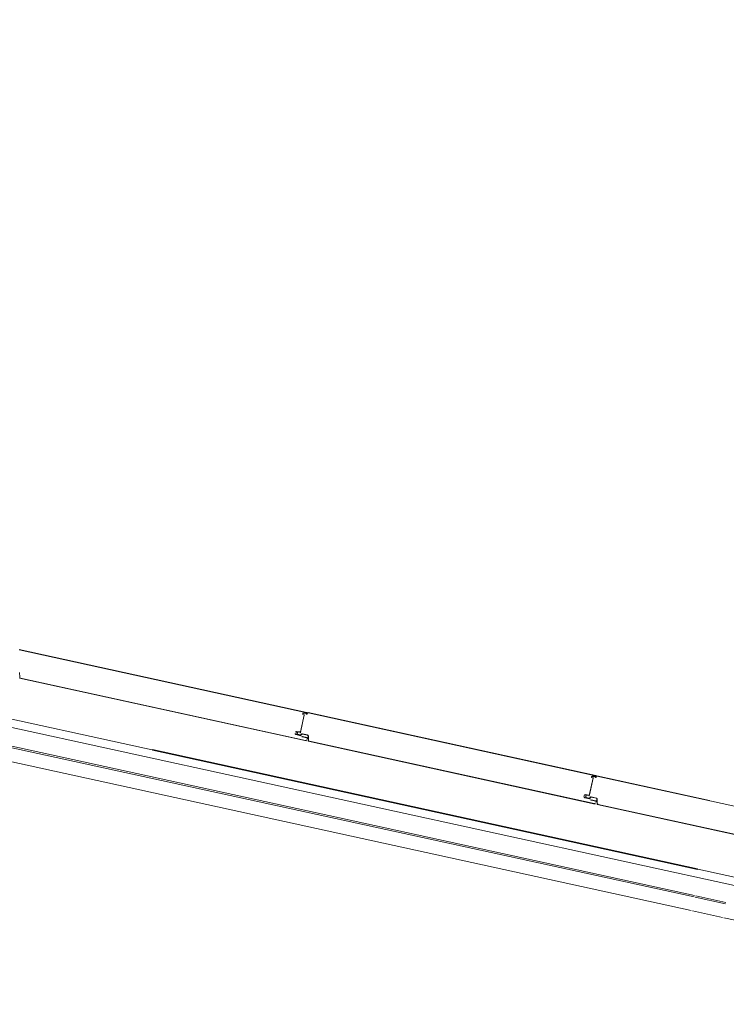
# Model space of a CAD drawing. Header units: metres. Extents: x 233012 to 233264, y 553571 to 554014.
# Tile 10 of 256: x 233067.12 to 233069.66, y 553702.32 to 553705.86. Entities that reach past the tile are written whole.
import ezdxf

# ---------------------------------------------------------------- set-up
doc = ezdxf.new("R2010")
doc.units = ezdxf.units.M
doc.linetypes.add('NLCS-HIDDEN', pattern=[4, 2, -2])
for name, color, linetype, lineweight in [('A-N---NPP', 251, 'NLCS-HIDDEN', 9), ('A-NA23_vloer', 252, 'Continuous', 0), ('A-NL$1B_3D-modellen_algemeen', 252, 'Continuous', 5), ('A-NL$1B_3D-modellen_algemeen-drsn', 252, 'Continuous', 5)]:
    doc.layers.add(name, color=color, linetype=linetype, lineweight=lineweight)

# ---------------------------------------------------------------- blocks, each defined once
blk = doc.blocks.new('NLRS_41_GM_WPB_waterslag_gen_mie - waterslag-5582888-01_Situatie')
at = {"layer": 'A-NL$1B_3D-modellen_algemeen'}
blk.add_line((14.5133, 0.279), (19.2307, 0.279), dxfattribs=at)
blk = doc.blocks.new('NLRS_90_GM_groen wand_mie - NLRS_90_GM_groen wand_mie-7333992-01_Situatie')
at = {"layer": 'A-NL$1B_3D-modellen_algemeen'}
for p, q in [((3.675, 0.15), (2.4983, 0.15)), ((3.79, 0.15), (3.68, 0.15)), ((7.105, 0.15), (3.795, 0.15))]:
    blk.add_line(p, q, dxfattribs=at)
at = {"layer": 'A-NL$1B_3D-modellen_algemeen-drsn'}
for p, q in [((3.7905, 0.1), (3.6795, 0.1)), ((3.6798, 0.095), (3.7903, 0.095)), ((7.105, 0.1), (3.795, 0.1)), ((3.795, 0.095), (7.105, 0.095))]:
    blk.add_line(p, q, dxfattribs=at)

msp = doc.modelspace()

# ---------------------------------------------------------------- linework, layer by layer
at = {"layer": 'A-N---NPP', "lineweight": 35}
msp.add_line((233163.335, 553682.2875), (233034.9137, 553710.3894), dxfattribs=at)
at = {"layer": 'A-NA23_vloer', "flags": 128}
msp.add_lwpolyline([(233189.7304, 553676.5115), (233188.6615, 553671.627), (233028.9605, 553706.5739), (233096.3338, 554014.4585), (233264.2582, 553977.7124), (233263.9339, 553967.3248), (233258.9348, 553967.4302), (233259.131, 553973.716), (233100.1493, 554008.5053), (233034.9138, 553710.3894), (233189.7304, 553676.5115)], dxfattribs=at)
at = {"layer": 'A-NL$1B_3D-modellen_algemeen-drsn'}
for p, q in [((233067.1227, 553703.5962), (233068.1538, 553703.3705)), ((233068.1541, 553703.3715), (233067.1229, 553703.5972)), ((233067.124, 553703.5142), (233067.1244, 553703.4983)), ((233067.1235, 553703.4947), (233068.1528, 553703.2694)), ((233067.1275, 553703.4948), (233068.1491, 553703.2712)), ((233068.1449, 553703.3632), (233068.131, 553703.2996)), ((233068.1315, 553703.3018), (233068.1447, 553703.362)), ((233068.1411, 553703.3693), (233068.1536, 553703.369)), ((233068.1411, 553703.3683), (233068.1536, 553703.368)), ((233068.1582, 553703.3696), (233069.1893, 553703.1439)), ((233069.1896, 553703.1449), (233068.1584, 553703.3706)), ((233068.132, 553703.288), (233068.1149, 553703.2917)), ((233068.1322, 553703.289), (233068.1151, 553703.2927)), ((233068.1169, 553703.3021), (233068.1296, 553703.3005)), ((233068.1298, 553703.3015), (233068.117, 553703.3031)), ((233068.1203, 553703.2922), (233068.1311, 553703.2898)), ((233068.1205, 553703.2932), (233068.1313, 553703.2908)), ((233068.1378, 553703.294), (233068.1565, 553703.2899)), ((233068.1567, 553703.2909), (233068.138, 553703.295)), ((233068.1585, 553703.2875), (233068.159, 553703.2681)), ((233068.1599, 553703.2717), (233068.1595, 553703.2876)), ((233068.1376, 553703.2837), (233068.1541, 553703.2801)), ((233068.1543, 553703.2811), (233068.1378, 553703.2847)), ((233068.159, 553703.2681), (233069.1883, 553703.0428)), ((233068.163, 553703.2682), (233069.1846, 553703.0446)), ((233069.5977, 553703.0556), (233069.1939, 553703.144)), ((233069.1804, 553703.1366), (233069.1665, 553703.0731)), ((233069.167, 553703.0752), (233069.1802, 553703.1354)), ((233069.1766, 553703.1427), (233069.1891, 553703.1424)), ((233069.1766, 553703.1417), (233069.1891, 553703.1414)), ((233070.2248, 553702.9173), (233069.1936, 553703.143)), ((233069.1524, 553703.0755), (233069.1651, 553703.0739)), ((233069.1653, 553703.0749), (233069.1525, 553703.0765)), ((233069.1675, 553703.0614), (233069.1504, 553703.0651)), ((233069.1677, 553703.0624), (233069.1506, 553703.0661)), ((233069.1558, 553703.0656), (233069.1666, 553703.0632)), ((233069.1668, 553703.0642), (233069.156, 553703.0666)), ((233069.1731, 553703.0571), (233069.1896, 553703.0535)), ((233069.1733, 553703.0674), (233069.192, 553703.0633)), ((233069.1898, 553703.0545), (233069.1733, 553703.0581)), ((233069.1922, 553703.0643), (233069.1735, 553703.0684)), ((233069.194, 553703.0609), (233069.1945, 553703.0415)), ((233069.1945, 553703.0415), (233070.2238, 553702.8162)), ((233069.1954, 553703.0452), (233069.195, 553703.061)), ((233070.2201, 553702.8181), (233069.1985, 553703.0416))]:
    msp.add_line(p, q, dxfattribs=at)
for centre, major_axis, start_param, end_param in [((233067.1283, 553703.4987), (-0.00267, 0.00298), 0.931354, 2.19532), ((233067.1283, 553703.4987), (0.00344, 0.00203), 2.699863, 3.963829), ((233068.141, 553703.3659), (-0.00186, 0.00069), 0.040866, 1.709453), ((233068.1411, 553703.3663), (0.00195, 0.00045), 1.326327, 2.798059), ((233068.1414, 553703.3663), (-0.00126, 0.00031), 4.933576, 7.877773), ((233068.1414, 553703.3663), (0.000291, 0.000034), 1.43767, 4.381867), ((233068.1414, 553703.3663), (0.000275, 0.000102), 1.198998, 4.143195), ((233068.1437, 553703.3622), (0.000608, 0.000794), 5.150418, 6.721214), ((233068.1439, 553703.3634), (0.000467, 0.000884), 4.982599, 6.553395), ((233068.151, 553703.3664), (0.000113, 0.000994), 5.278694, 6.377924), ((233068.1536, 553703.3677), (0.0013, 0.0027), 2.472128, 4.943664), ((233068.1536, 553703.3677), (0.00023, 0.00299), 2.099436, 4.570971), ((233068.1536, 553703.3677), (0.00017, 0.00199), 2.107302, 4.578591), ((233068.1534, 553703.3698), (-0.00075, 0.00164), 2.825219, 5.469697), ((233068.1534, 553703.3698), (0.000117, 0.000791), 3.465414, 5.959476), ((233068.1534, 553703.3698), (-0.000547, 0.000584), 2.566065, 5.060127), ((233068.1579, 553703.3686), (-0.00138, 0.00145), 5.307534, 6.87833), ((233068.1579, 553703.3686), (0.001, 0.000016), 1.338972, 2.909768), ((233068.1579, 553703.3686), (0.001, 0.000016), 1.338972, 2.909768), ((233068.1156, 553703.2952), (-0.0033, 0.00116), 0.122489, 1.693286), ((233068.1156, 553703.2952), (-0.0033, 0.00116), 0.122489, 1.693286), ((233068.1156, 553703.2952), (-0.0016, 0.00192), 0.662909, 2.233706), ((233068.1166, 553703.2996), (0.0035, -0.00014), 1.481303, 2.964833), ((233068.1166, 553703.2996), (-0.00319, 0.00145), 5.011082, 6.494612), ((233068.1166, 553703.2996), (-0.00209, 0.00137), 5.162977, 6.646507), ((233068.1209, 553703.2953), (-0.00094, 0.00306), 1.055608, 2.626404), ((233068.1213, 553703.297), (0.00204, 0.00246), 0.564994, 2.048524), ((233068.1209, 553703.2953), (-0.00023, 0.00219), 1.249046, 2.819842), ((233068.1209, 553703.2953), (-0.00023, 0.00219), 1.249046, 2.819842), ((233068.1213, 553703.297), (-0.00177, 0.00131), 5.221733, 6.705263), ((233068.1213, 553703.297), (-0.00208, 0.00072), 4.916898, 6.400428), ((233068.1295, 553703.3017), (-0.00341, 0.00077), 1.664264, 2.402198), ((233068.1295, 553703.3017), (0.00012, 0.0035), 3.048082, 3.786017), ((233068.1295, 553703.3017), (-0.00152, 0.00199), 2.360264, 3.114134), ((233068.1299, 553703.3021), (0.00153, 0.00061), 4.202447, 5.685977), ((233068.1299, 553703.3021), (0.000281, 0.000586), 3.460683, 4.944212), ((233068.1299, 553703.3021), (0.000634, 0.000142), 4.363322, 5.846852), ((233068.1318, 553703.293), (-0.00052, 0.00316), 2.764345, 4.299093), ((233068.1318, 553703.293), (-0.00029, 0.00218), 2.796726, 4.331349), ((233068.1318, 553703.293), (0.00005, 0.0022), 2.951707, 4.48633), ((233068.1315, 553703.2858), (0.00113, 0.00189), 6.046079, 6.604935), ((233068.1315, 553703.2858), (0.00166, 0.00144), 0.083893, 0.64275), ((233068.1315, 553703.2858), (0.00056, 0.00315), 5.686243, 6.2451), ((233068.1373, 553703.2916), (-0.00322, 0.00138), 4.902642, 6.438001), ((233068.1373, 553703.2916), (0.00278, 0.00212), 0.704419, 2.239778), ((233068.1373, 553703.2916), (0.00247, -0.0004), 1.517566, 3.052924), ((233068.1383, 553703.2871), (0.00225, 0.00108), 3.490623, 4.04948), ((233068.156, 553703.2875), (-0.00108, 0.00225), 4.29038, 5.620278), ((233068.156, 553703.2875), (0.0032, 0.00143), 5.888446, 7.218344), ((233068.156, 553703.2875), (-0.00217, 0.00275), 4.069193, 5.39909), ((233068.1383, 553703.2871), (0.00295, 0.00188), 3.371735, 3.930592), ((233068.1383, 553703.2871), (0.0035, -0.00016), 3.985195, 4.544052), ((233068.15, 553703.2753), (-0.00007, 0.0042), 2.909966, 4.217373), ((233068.15, 553703.2753), (0.0024, 0.00345), 3.534291, 4.841698), ((233068.1536, 553703.2779), (0.0014, 0.0017), 4.924274, 6.758459), ((233068.1536, 553703.2779), (0.00205, 0.00081), 5.42827, 7.262456), ((233068.1536, 553703.2779), (0.00282, 0.00151), 5.313654, 7.14784), ((233068.1638, 553703.2721), (-0.00267, 0.00298), 0.931354, 2.19532), ((233068.1638, 553703.2721), (0.00344, 0.00203), 2.699863, 3.963829), ((233069.1889, 553703.1432), (-0.00075, 0.00164), 2.825219, 5.469697), ((233069.1889, 553703.1432), (0.000117, 0.000791), 3.465414, 5.959476), ((233069.1889, 553703.1432), (-0.000547, 0.000584), 2.566065, 5.060127), ((233069.1934, 553703.142), (-0.00138, 0.00145), 5.307534, 6.87833), ((233069.1765, 553703.1393), (-0.00186, 0.00069), 0.040866, 1.709453), ((233069.1766, 553703.1397), (0.00195, 0.00045), 1.326327, 2.798059), ((233069.1769, 553703.1397), (-0.00126, 0.00031), 4.933576, 7.877773), ((233069.1769, 553703.1397), (0.000291, 0.000034), 1.43767, 4.381867), ((233069.1769, 553703.1397), (0.000275, 0.000102), 1.198998, 4.143195), ((233069.1792, 553703.1356), (0.000608, 0.000794), 5.150418, 6.721214), ((233069.1794, 553703.1368), (0.000467, 0.000884), 4.982599, 6.553395), ((233069.1891, 553703.1411), (0.0013, 0.0027), 2.472128, 4.943664), ((233069.1891, 553703.1411), (0.00023, 0.00299), 2.099436, 4.570971), ((233069.1864, 553703.1398), (0.000113, 0.000994), 5.278694, 6.377924), ((233069.1891, 553703.1411), (0.00017, 0.00199), 2.107302, 4.578591), ((233069.1934, 553703.142), (0.001, 0.000016), 1.338972, 2.909768), ((233069.1934, 553703.142), (0.001, 0.000016), 1.338972, 2.909768), ((233069.1521, 553703.0731), (0.0035, -0.00014), 1.481303, 2.964833), ((233069.1521, 553703.0731), (-0.00319, 0.00145), 5.011082, 6.494612), ((233069.1521, 553703.0731), (-0.00209, 0.00137), 5.162977, 6.646507), ((233069.1568, 553703.0704), (0.00204, 0.00246), 0.564994, 2.048524), ((233069.165, 553703.0751), (-0.00152, 0.00199), 2.360264, 3.114134), ((233069.1654, 553703.0755), (0.00153, 0.00061), 4.202447, 5.685977), ((233069.1654, 553703.0755), (0.000281, 0.000586), 3.460683, 4.944212), ((233069.1654, 553703.0755), (0.000634, 0.000142), 4.363322, 5.846852), ((233069.1511, 553703.0686), (-0.0033, 0.00116), 0.122489, 1.693286), ((233069.1511, 553703.0686), (-0.0033, 0.00116), 0.122489, 1.693286), ((233069.1511, 553703.0686), (-0.0016, 0.00192), 0.662909, 2.233706), ((233069.1564, 553703.0687), (-0.00094, 0.00306), 1.055608, 2.626404), ((233069.1564, 553703.0687), (-0.00023, 0.00219), 1.249046, 2.819842), ((233069.1564, 553703.0687), (-0.00023, 0.00219), 1.249046, 2.819842), ((233069.1568, 553703.0704), (-0.00177, 0.00131), 5.221733, 6.705263), ((233069.1568, 553703.0704), (-0.00208, 0.00072), 4.916898, 6.400428), ((233069.165, 553703.0751), (-0.00341, 0.00077), 1.664264, 2.402198), ((233069.165, 553703.0751), (0.00012, 0.0035), 3.048082, 3.786017), ((233069.1673, 553703.0664), (-0.00052, 0.00316), 2.764345, 4.299093), ((233069.1673, 553703.0664), (-0.00029, 0.00218), 2.796726, 4.331349), ((233069.1673, 553703.0664), (0.00005, 0.0022), 2.951707, 4.48633), ((233069.167, 553703.0593), (0.00113, 0.00189), 6.046079, 6.604935), ((233069.167, 553703.0593), (0.00166, 0.00144), 0.083893, 0.64275), ((233069.167, 553703.0593), (0.00056, 0.00315), 5.686243, 6.2451), ((233069.1728, 553703.065), (-0.00322, 0.00138), 4.902642, 6.438001), ((233069.1728, 553703.065), (0.00278, 0.00212), 0.704419, 2.239778), ((233069.1728, 553703.065), (0.00247, -0.0004), 1.517566, 3.052924), ((233069.1738, 553703.0605), (0.00295, 0.00188), 3.371735, 3.930592), ((233069.1738, 553703.0605), (0.0035, -0.00016), 3.985195, 4.544052), ((233069.1738, 553703.0605), (0.00225, 0.00108), 3.490623, 4.04948), ((233069.1855, 553703.0487), (-0.00007, 0.0042), 2.909966, 4.217373), ((233069.1855, 553703.0487), (0.0024, 0.00345), 3.534291, 4.841698), ((233069.1891, 553703.0513), (0.0014, 0.0017), 4.924274, 6.758459), ((233069.1891, 553703.0513), (0.00205, 0.00081), 5.42827, 7.262456), ((233069.1891, 553703.0513), (0.00282, 0.00151), 5.313654, 7.14784), ((233069.1915, 553703.0609), (-0.00108, 0.00225), 4.29038, 5.620278), ((233069.1915, 553703.0609), (0.0032, 0.00143), 5.888446, 7.218344), ((233069.1915, 553703.0609), (-0.00217, 0.00275), 4.069193, 5.39909), ((233069.1993, 553703.0455), (-0.00267, 0.00298), 0.931354, 2.19532), ((233069.1993, 553703.0455), (0.00344, 0.00203), 2.699863, 3.963829)]:
    msp.add_ellipse(centre, major_axis=major_axis, ratio=1, start_param=start_param, end_param=end_param, dxfattribs=at)

# ---------------------------------------------------------------- block references
at = {"layer": 'A-NL$1B_3D-modellen_algemeen'}
for name, p, rotation in [('NLRS_41_GM_WPB_waterslag_gen_mie - waterslag-5582888-01_Situatie', (233085.052, 553699.6738), 167.6567290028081), ('NLRS_90_GM_groen wand_mie - NLRS_90_GM_groen wand_mie-7333992-01_Situatie', (233073.2711, 553701.9958), 167.6567290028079)]:
    msp.add_blockref(name, p, dxfattribs=dict(at, rotation=rotation))

doc.saveas('drawing.dxf')
